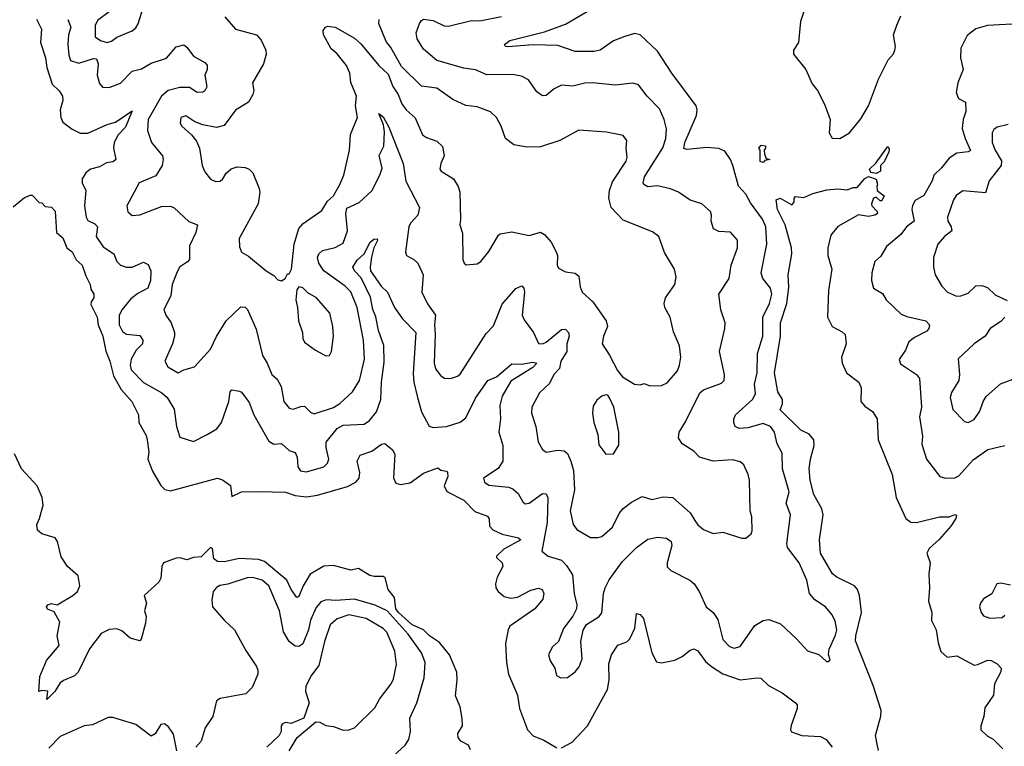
# Model space of a CAD drawing. Extents: x 2199565 to 2323334, y 894172 to 1018966.
# Tile 38 of 256: x 2239099 to 2244233, y 923509 to 927294. Entities that reach past the tile are written whole.
import ezdxf

# ---------------------------------------------------------------- set-up
doc = ezdxf.new("R2010")
doc.units = 0

msp = doc.modelspace()

# ---------------------------------------------------------------- linework, layer by layer
at = {"layer": '0CON10XD'}
for points in [[(2239187.5, 927297.5), (2239213.1, 927245), (2239207.3, 927175), (2239234.5, 927095), (2239241.2, 927045), (2239268.4, 926958.4), (2239305, 926923.5), (2239322.7, 926895), (2239323.7, 926873.7), (2239309.7, 926825), (2239314, 926784), (2239325, 926760.8), (2239373.4, 926723.4), (2239415, 926703.3), (2239455, 926702.9), (2239555, 926748.8), (2239599.3, 926760.7), (2239685, 926820), (2239651.8, 926735), (2239612.5, 926695), (2239591.9, 926655), (2239587.8, 926625), (2239600.8, 926565), (2239586.1, 926553.9), (2239552, 926548), (2239515, 926527.7), (2239468.6, 926515), (2239443.6, 926496.3), (2239425.5, 926465), (2239425.5, 926445), (2239444.6, 926404.6), (2239436.5, 926325), (2239445.2, 926265.3), (2239455, 926248.5), (2239490.3, 926230.3), (2239504.6, 926215), (2239497.8, 926165), (2239535, 926111.5), (2239590, 926075), (2239605.5, 926035), (2239625, 926015.6), (2239655.5, 926005.5), (2239685, 926005.5), (2239745, 926030.8), (2239769.1, 926019.1), (2239783.3, 925985), (2239781.5, 925935), (2239767.5, 925895), (2239715, 925867.6), (2239679.4, 925840.6), (2239633.3, 925785), (2239617.6, 925755), (2239618.6, 925705), (2239635, 925669.1), (2239655.8, 925655.8), (2239725, 925648.8), (2239741.8, 925625), (2239740, 925605), (2239707.2, 925572.8), (2239680.8, 925525), (2239675.3, 925495), (2239680.6, 925470.6), (2239745, 925403.2), (2239840.4, 925350.4), (2239867.7, 925325), (2239904.6, 925264.6), (2239916.4, 925175), (2239935, 925120), (2240005, 925096.2), (2240077, 925133), (2240127.4, 925162.6), (2240151.5, 925195), (2240190, 925305), (2240196.2, 925355), (2240205, 925366), (2240245, 925358), (2240255, 925353.3), (2240295, 925300), (2240320.6, 925235), (2240399.1, 925099.1), (2240425, 925082.5), (2240465, 925086.2), (2240505, 925050.6), (2240535, 925039.2), (2240545.4, 925015), (2240548.8, 924965), (2240563.5, 924943.5), (2240595, 924938.8), (2240684.6, 924965.4), (2240705, 924984), (2240710.9, 925005), (2240696.8, 925065), (2240697.7, 925092.3), (2240753.8, 925165), (2240785, 925181.4), (2240895, 925187.7), (2240923.3, 925206.7), (2240959, 925251), (2240981.9, 925315), (2240985.2, 925405), (2240999.4, 925509.4), (2240997.6, 925597.6), (2240970.6, 925675), (2240956.5, 925746.5), (2240940, 925785), (2240928.8, 925848.8), (2240880, 925950), (2240845.5, 925985), (2240835.5, 926005), (2240859.2, 926040.8), (2240894.6, 926075), (2240926.5, 926135), (2240945, 926150.9), (2240962.5, 926152.5), (2240964.2, 926144.2), (2240945.3, 926105), (2240933.5, 926056.5), (2240926, 926005), (2240928.7, 925985), (2240983.5, 925905), (2241017.3, 925875), (2241052.7, 925795), (2241094.5, 925735), (2241165.3, 925665), (2241150.7, 925450.7), (2241154.4, 925405), (2241173.2, 925325), (2241195, 925250.6), (2241235, 925176), (2241255, 925170), (2241325, 925174.6), (2241395, 925197.3), (2241425, 925220.6), (2241475, 925321.9), (2241540, 925415), (2241585, 925434.1), (2241665, 925502.1), (2241715, 925498.9), (2241775, 925509.7), (2241795.4, 925505.4), (2241775, 925481.6), (2241659.2, 925410.8), (2241615, 925332.5), (2241602.2, 925285), (2241605.3, 925215), (2241597.9, 925145), (2241618.5, 925075), (2241618, 924995), (2241593.7, 924956.3), (2241516.7, 924905), (2241523.3, 924885), (2241545, 924868.8), (2241595, 924864.6), (2241648.7, 924858.7), (2241670.4, 924850.4), (2241699.1, 924825), (2241722.1, 924782.1), (2241735, 924772), (2241755, 924775.7), (2241825, 924826.5), (2241845, 924824), (2241852.4, 924802.4), (2241849.8, 924675), (2241822, 924525), (2241855, 924498.5), (2241925, 924478.1), (2241950.8, 924450.8), (2241981.2, 924401.2), (2241990.6, 924305), (2242004, 924245), (2242002, 924225), (2241982.6, 924187.4), (2241935, 924122.5), (2241908, 924055), (2241876, 924025), (2241856.2, 923985), (2241864.4, 923954.4), (2241890, 923915), (2241897.3, 923877.3), (2241920, 923865), (2241955, 923868), (2241995, 923896), (2242016.6, 923923.4), (2242031.4, 923965), (2242024.3, 924055), (2242037, 924113), (2242055, 924143.8), (2242120, 924185), (2242135, 924203.3), (2242142.7, 924305), (2242151.2, 924335), (2242173.3, 924376.7), (2242240.3, 924469.7), (2242315.7, 924544.3), (2242375, 924587.5), (2242425, 924597.8), (2242472.3, 924592.3), (2242496, 924575), (2242500, 924555), (2242474.3, 924465), (2242475, 924443.3), (2242495, 924424.2), (2242593.8, 924375), (2242615.5, 924355.5), (2242641.4, 924315), (2242678, 924235), (2242715, 924205.7), (2242740.1, 924170.1), (2242765.4, 924065.4), (2242799.3, 924029.3), (2242825, 924020), (2242855, 924029.4), (2242932.3, 924137.7), (2242975, 924164.5), (2243005, 924169.1), (2243066, 924146), (2243149.2, 924069.2), (2243205.9, 924005.9), (2243266.1, 923986.1), (2243305, 923951.2), (2243315, 923950), (2243325, 923960), (2243316.4, 923986.4), (2243319.2, 924015), (2243352.8, 924087.2), (2243358.9, 924115), (2243351.7, 924161.7), (2243334.2, 924195), (2243300, 924235), (2243245, 924272.5), (2243217.5, 924305), (2243203.6, 924375), (2243163.9, 924463.9), (2243102.1, 924545), (2243098.8, 924565), (2243117.3, 924715), (2243096.2, 924775), (2243111.2, 924835), (2243077.1, 924955), (2243075.5, 925035), (2243047.9, 925085), (2243034.6, 925145), (2243013.5, 925175), (2242975, 925190.9), (2242895, 925167.5), (2242850, 925165), (2242830, 925175), (2242822.5, 925195), (2242822, 925215), (2242832, 925235), (2242920, 925315), (2242936.2, 925345), (2242931.1, 925395), (2242944.7, 925455), (2242945.9, 925555), (2242973.1, 925645), (2242973.2, 925745), (2243008.4, 925815), (2243020.9, 925865), (2243014.6, 925895), (2242973.1, 925945), (2242964.6, 925974.6), (2242994.8, 926125), (2242990, 926215), (2242972.4, 926255), (2242909.7, 926339.7), (2242885, 926385.6), (2242847.3, 926427.3), (2242818.2, 926535), (2242804.5, 926565), (2242775, 926608.5), (2242745, 926623.9), (2242682.1, 926627.9), (2242577.6, 926617.6), (2242562.7, 926622.7), (2242567.9, 926655), (2242627.9, 926795), (2242631.5, 926825), (2242626.5, 926845), (2242498.9, 927015), (2242425, 927129.4), (2242335, 927215.5), (2242305, 927221.8), (2242253.6, 927206.4), (2242195, 927183.5), (2242126, 927135), (2242095, 927127.9), (2241995, 927128.1), (2241905, 927160.3), (2241776.4, 927163.6), (2241645, 927152.5), (2241632.5, 927155), (2241626.2, 927165), (2241654.7, 927185.3), (2241835, 927231.1), (2241945, 927271.4), (2242125, 927376.5)], [(2239565, 927335.8), (2239505, 927289.2), (2239493, 927263), (2239492.9, 927205), (2239521.2, 927185), (2239555.4, 927174.6), (2239577.5, 927182.5), (2239606.4, 927203.6), (2239685, 927236.2), (2239705, 927251.2), (2239717.9, 927272.1), (2239750.8, 927379.2)], [(2243207.3, 927395), (2243170.9, 927285), (2243160, 927175), (2243134.4, 927135), (2243134.3, 927115), (2243197.5, 927035), (2243230.7, 926960.7), (2243258.9, 926925), (2243294.6, 926854.6), (2243325.6, 926775), (2243320, 926705), (2243335, 926676.2), (2243375, 926676), (2243425.3, 926704.7), (2243485, 926778), (2243525.6, 926845), (2243577.1, 926985), (2243627.5, 927085), (2243654.3, 927115.7), (2243662.5, 927135), (2243665.6, 927155), (2243654.5, 927215), (2243672.4, 927265), (2243692.9, 927315)], [(2242295.9, 926964.1), (2242203.4, 926953.4), (2242085, 926965.5), (2242045, 926962.7), (2241982.5, 926947.5), (2241925, 926953.3), (2241885.4, 926934.6), (2241845, 926900), (2241825, 926897.5), (2241795, 926917.5), (2241751.4, 926981.4), (2241715, 926999.6), (2241668.5, 927008.5), (2241535, 927007.5), (2241475, 927032.2), (2241415, 927042), (2241275, 927082), (2241205, 927139.7), (2241172.5, 927195), (2241166.9, 927225), (2241184, 927275), (2241195, 927290), (2241205, 927296), (2241255, 927290), (2241311.7, 927261.7), (2241335, 927260), (2241455, 927289.2), (2241498.6, 927288.6), (2241611.2, 927311.2)], [(2239349.8, 927295), (2239365.2, 927255), (2239353.1, 927215), (2239349.5, 927165), (2239355, 927110), (2239365, 927081.8), (2239408.4, 927068.4), (2239485, 927091.9), (2239500.6, 927090.6), (2239509.1, 927065), (2239502.8, 927005), (2239515, 926961.2), (2239531.8, 926941.8), (2239565, 926940.6), (2239625, 926963.3), (2239685, 927025.3), (2239735, 927038), (2239785, 927066.8), (2239865, 927094.5), (2239915, 927152.5), (2239955, 927163.3), (2239971.3, 927151.3), (2240004.8, 927104.7), (2240065, 927071.5), (2240077.1, 927057.1), (2240077.1, 927035), (2240065.5, 927005), (2240074.2, 926945), (2240065, 926923.8), (2240055, 926916.2), (2240025, 926915.6), (2239985, 926940), (2239935, 926940.7), (2239874.2, 926925.8), (2239838, 926895), (2239769.2, 926775), (2239766.2, 926716.2), (2239787.3, 926655), (2239843.5, 926585), (2239848.2, 926565), (2239841.8, 926535), (2239808.5, 926481.5), (2239722.9, 926445), (2239658.6, 926325), (2239662.9, 926292.9), (2239685, 926273.3), (2239725, 926276.7), (2239838.6, 926321.4), (2239885, 926322.1), (2239905, 926314.3), (2239982, 926242), (2240026.1, 926226.1), (2240018.5, 926185), (2239985.5, 926115.5), (2239984.6, 926045), (2239975, 926032.1), (2239932.7, 926005), (2239917.3, 925972.7), (2239893.9, 925915), (2239887.1, 925855), (2239851.4, 925785), (2239861.5, 925755), (2239888.5, 925715), (2239906.1, 925665), (2239906.6, 925645), (2239895.3, 925604.7), (2239856.2, 925515), (2239871.2, 925485), (2239925, 925453.6), (2239955, 925470), (2240011.2, 925485), (2240095, 925577.5), (2240125, 925644.2), (2240175.6, 925725), (2240252.4, 925797.6), (2240275, 925796.7), (2240287.5, 925785), (2240332.2, 925682.2), (2240364.5, 925545), (2240390, 925505), (2240414.4, 925445), (2240441.9, 925421.9), (2240462.7, 925382.7), (2240477.1, 925305), (2240505, 925270.8), (2240525, 925264.4), (2240565, 925279.5), (2240585, 925280.5), (2240615, 925249.4), (2240635, 925240.5), (2240735, 925274.6), (2240768.1, 925295), (2240835, 925355.7), (2240870.9, 925415), (2240897.7, 925525), (2240892.2, 925625), (2240858.8, 925795), (2240825, 925875.6), (2240796.4, 925905), (2240685, 925985.9), (2240658.9, 926025), (2240652.5, 926055), (2240659.4, 926075), (2240677.7, 926092.3), (2240745, 926106.6), (2240785, 926129.5), (2240809.2, 926195), (2240800, 926285), (2240805, 926312), (2240869.1, 926340.9), (2240935, 926403.1), (2240977.5, 926485), (2240989.1, 926520.9), (2240973.7, 926586.3), (2240997.5, 926635), (2241000.8, 926709.2), (2240996, 926746), (2240972.5, 926805), (2240995, 926787.3), (2241024.1, 926735), (2241098.9, 926545), (2241112.5, 926452.5), (2241183.1, 926315), (2241175, 926276), (2241136.2, 926233.8), (2241127.5, 926215), (2241110, 926085), (2241116.7, 926065), (2241155, 926044.5), (2241175.3, 926025.3), (2241203.8, 925965), (2241195.4, 925875), (2241225, 925814.2), (2241266.8, 925755), (2241261.3, 925705), (2241265.8, 925655), (2241260.9, 925505), (2241268.1, 925475), (2241295, 925438), (2241315, 925427.1), (2241345, 925424.5), (2241382.6, 925437.4), (2241395, 925447.5), (2241531.1, 925658.9), (2241570, 925700), (2241615, 925812), (2241685.8, 925894.2), (2241717.1, 925907.1), (2241728.6, 925895), (2241731.5, 925875), (2241719.2, 925755), (2241730.1, 925730.1), (2241777.7, 925665), (2241805, 925606.9), (2241825, 925604.7), (2241845, 925614.7), (2241925, 925680.6), (2241945, 925682.5), (2241960.6, 925665), (2241963.3, 925645), (2241952.3, 925605), (2241951.8, 925565), (2241920, 925515), (2241913.4, 925476.6), (2241884.5, 925445), (2241861.2, 925398.8), (2241809.1, 925350.9), (2241769.5, 925275), (2241768.2, 925245), (2241791.1, 925175), (2241801.8, 925095), (2241824.3, 925055), (2241845, 925041.4), (2241905, 925050.8), (2241938.7, 925048.7), (2241955, 925034.2), (2241973.6, 924993.7), (2241986.4, 924945), (2241991.9, 924845), (2241969.1, 924735), (2241984.7, 924664.7), (2242005, 924638.6), (2242075, 924596.9), (2242114.1, 924595.9), (2242135, 924602.5), (2242190.5, 924649.5), (2242225, 924721.4), (2242245, 924747.1), (2242288.7, 924781.3), (2242345, 924810.6), (2242395, 924794.5), (2242455, 924809.1), (2242505, 924805.6), (2242595, 924724.5), (2242620, 924685), (2242635, 924663.1), (2242665, 924637.5), (2242715, 924617.5), (2242765, 924623.8), (2242865, 924593.3), (2242885, 924593.3), (2242912.5, 924615), (2242918.3, 924631.7), (2242915.8, 924705), (2242907.5, 924735), (2242903.5, 924895), (2242897.5, 924925), (2242875, 924975.8), (2242855, 924990), (2242815, 925000.6), (2242715, 924994.4), (2242643.3, 925015), (2242615, 925045.8), (2242552.5, 925085), (2242534.4, 925115), (2242536.9, 925145), (2242571.3, 925198.7), (2242645, 925350), (2242665, 925365.4), (2242758.9, 925401.1), (2242772.9, 925415), (2242773.3, 925445), (2242747.1, 925565), (2242775.6, 925685.6), (2242776.7, 925715), (2242755, 925782.5), (2242744.3, 925865), (2242797.8, 925945), (2242808.5, 926015), (2242841.5, 926105), (2242841.4, 926145), (2242805, 926187.5), (2242745, 926190), (2242716.7, 926205), (2242704.1, 926244.1), (2242707.1, 926275), (2242700.8, 926295), (2242655, 926334), (2242595, 926354.2), (2242535, 926395.8), (2242492.2, 926412.2), (2242425, 926428.9), (2242373.7, 926423.7), (2242352.9, 926435), (2242349.4, 926445), (2242357.1, 926475), (2242453.1, 926626.9), (2242468.4, 926675), (2242470.9, 926725), (2242459.6, 926775), (2242435, 926830), (2242371.1, 926895), (2242325, 926954), (2242295.9, 926964.1)], [(2240168.3, 927308.3), (2240223.8, 927245), (2240334.7, 927214.7), (2240358, 927188), (2240382.7, 927135), (2240384.6, 927115), (2240371, 927065), (2240312.9, 926965), (2240320.5, 926925), (2240315.6, 926905), (2240292, 926865), (2240225, 926822), (2240165, 926742.2), (2240125, 926733.1), (2240055, 926747.1), (2240012.2, 926762.2), (2239965, 926793.8), (2239938.8, 926785), (2239936, 926755), (2239945, 926738.8), (2239994.4, 926694.4), (2240021.3, 926661.3), (2240036.7, 926625), (2240050, 926535), (2240065, 926501.2), (2240095, 926464), (2240120.9, 926450.9), (2240145, 926452.9), (2240159.2, 926465), (2240176, 926495), (2240202.6, 926517.4), (2240233, 926527), (2240275, 926524.2), (2240296.2, 926515), (2240315.5, 926495.5), (2240347.5, 926415), (2240351.4, 926395), (2240343.1, 926335), (2240244, 926155), (2240245, 926110), (2240255, 926082.5), (2240293, 926063), (2240383.8, 925985), (2240425, 925961.2), (2240445, 925938.8), (2240465, 925933.8), (2240483.3, 925945), (2240495, 925970), (2240505, 925970), (2240516.1, 925993.9), (2240531.2, 926125), (2240555, 926206), (2240577.9, 926232.1), (2240675, 926300.8), (2240705, 926349.2), (2240735, 926377.1), (2240769.1, 926435), (2240789.5, 926485), (2240819.6, 926615), (2240823.3, 926696.7), (2240861.2, 926785), (2240850, 926845), (2240856, 926895), (2240826.7, 926966.7)], [(2240826.7, 926966.7), (2240820.6, 927015), (2240804.1, 927055), (2240755, 927115.4), (2240723, 927143), (2240683.1, 927215), (2240682.3, 927237.7), (2240693.3, 927255), (2240705, 927261.2), (2240745, 927255.6), (2240845, 927198.1), (2240878.7, 927168.7), (2240972.5, 927055), (2241020.3, 927010.3), (2241045, 926946.2), (2241072.5, 926905), (2241091.4, 926855), (2241114.3, 926825), (2241162.1, 926782.1), (2241199.4, 926695), (2241220.4, 926680.4), (2241275, 926661.4), (2241303, 926633), (2241312.2, 926585), (2241294.4, 926545), (2241290, 926515), (2241296.7, 926505), (2241361.2, 926465), (2241385.8, 926425), (2241394, 926395), (2241396.8, 926253.2), (2241394.4, 926225), (2241407.3, 926182.7), (2241410, 926045), (2241416.4, 926026.4), (2241427, 926017), (2241485, 926022), (2241503.8, 926035), (2241545, 926086.2), (2241595, 926170.8), (2241605, 926178.9), (2241665, 926189.1), (2241755, 926170.6), (2241815, 926187.5), (2241835, 926175.8), (2241870.5, 926135), (2241897.1, 926085), (2241903.8, 926065), (2241902.2, 926015), (2241909.4, 925999.4), (2241945, 925980), (2241995, 925972.9), (2242015, 925958), (2242021.7, 925901.7), (2242031.9, 925875), (2242088.1, 925825), (2242157.1, 925725), (2242164.4, 925695), (2242143.3, 925645), (2242136.2, 925605), (2242175, 925546.7), (2242215.7, 925465.7), (2242242.7, 925432.7), (2242305, 925396), (2242335, 925392), (2242355, 925398), (2242385, 925387.5), (2242445, 925389.2), (2242475, 925401.4), (2242529.1, 925465), (2242539.6, 925495), (2242545.5, 925535.5), (2242540, 925595), (2242507.7, 925667.7), (2242490.5, 925745), (2242463.5, 925795), (2242459.5, 925815), (2242465.6, 925845), (2242515.4, 925914.6), (2242522.7, 925955), (2242513.3, 925995), (2242461.6, 926081.6), (2242431.9, 926165), (2242398.5, 926188.5), (2242245, 926250), (2242183.6, 926315), (2242171.2, 926365), (2242174.1, 926405), (2242190.1, 926449.9), (2242262.2, 926557.8), (2242267.4, 926577.4), (2242260.5, 926625), (2242264.2, 926664.2), (2242245, 926691.2), (2242158.3, 926708.3), (2242015, 926718.1), (2241915, 926664.4), (2241815, 926631.5), (2241745, 926630.6), (2241675, 926642.9), (2241632, 926675), (2241609.7, 926739.7), (2241585.8, 926785), (2241553.7, 926813.7), (2241485, 926840), (2241425, 926847.1), (2241358.5, 926878.5), (2241275, 926937.5), (2241195, 926948), (2241090.5, 927050.5), (2241035, 927150), (2241010.8, 927180.8), (2240971.4, 927275), (2240972.9, 927295)], [(2244335, 927274.7), (2244145, 927264.6), (2244085, 927247.1), (2244039, 927211), (2244006.1, 927145), (2244004.7, 927095), (2244018.2, 927035), (2243990, 926965), (2243982.3, 926915), (2243993.5, 926883.5), (2244030, 926865), (2244032.5, 926815), (2244018.8, 926775), (2244013.3, 926726.7), (2244028.1, 926675), (2244056.7, 926613.3), (2244044.5, 926605.5), (2243985, 926598.3), (2243945, 926572.7), (2243905, 926521.5), (2243865.6, 926485), (2243857.1, 926455), (2243812.5, 926377.5), (2243768.5, 926351.5), (2243753.8, 926326.2), (2243750.9, 926305), (2243762.5, 926245), (2243722.2, 926215), (2243693.1, 926175), (2243617.9, 926112.1), (2243588.3, 926061.7), (2243558, 926035), (2243542.7, 925975), (2243540.6, 925935), (2243551.2, 925895), (2243597, 925867), (2243616.2, 925835), (2243695, 925760), (2243725, 925747.3), (2243823.8, 925725), (2243842.5, 925705), (2243839.2, 925685), (2243828.8, 925671.2), (2243765, 925638.5), (2243735.5, 925615), (2243717.8, 925572.2), (2243684.1, 925524.1), (2243691.3, 925501.3), (2243775.7, 925445), (2243790.9, 925425), (2243800.4, 925275), (2243790.4, 925225), (2243805.5, 925125), (2243802.1, 925082.1), (2243827.1, 925005), (2243896.7, 924915), (2243925.7, 924905.7), (2243975, 924906.7), (2243995, 924917.8), (2244069.7, 925000.3), (2244147.5, 925055), (2244235, 925076.2)], [(2244252.5, 926747.5), (2244195, 926734.4), (2244178.3, 926721.7), (2244169.5, 926705), (2244170, 926655), (2244184.7, 926615), (2244218.2, 926558.2), (2244217.2, 926535), (2244153.1, 926455), (2244135, 926392.5), (2244016.7, 926403.3), (2243982.1, 926377.9), (2243968.2, 926355), (2243937.5, 926265), (2243938.5, 926245), (2243955.8, 926214.2), (2243958.5, 926195), (2243921.5, 926165), (2243887.1, 926125), (2243863.3, 926055), (2243863.5, 926005), (2243873.1, 925965), (2243907.1, 925905), (2243936.7, 925875), (2243984.4, 925854.4), (2244005.8, 925855.8), (2244045, 925870), (2244085, 925906.9), (2244115, 925909.6), (2244145, 925898.9), (2244185, 925861.1), (2244248.3, 925831.7)], [(2242975, 926550), (2242960, 926555), (2242960, 926615), (2242952.5, 926625), (2242965, 926640), (2242987, 926637), (2242987.5, 926625), (2242980, 926615), (2242983, 926593), (2242991.7, 926571.7), (2243010, 926565), (2242985, 926560), (2242975, 926550)], [(2243565, 926493.3), (2243537.5, 926497.5), (2243530, 926515), (2243562.7, 926547.3), (2243625, 926633.3), (2243632, 926622), (2243630, 926605), (2243606.2, 926553.8), (2243587.5, 926535), (2243587.5, 926505), (2243565, 926493.3)], [(2243576.2, 923486.2), (2243569.3, 923519.3), (2243561.2, 923565), (2243589.6, 923665), (2243591, 923695), (2243549.6, 923825), (2243457.5, 924057.5), (2243458.9, 924085), (2243488.9, 924205), (2243477.6, 924295), (2243467.4, 924325), (2243451.1, 924345), (2243359.6, 924389.6), (2243337.7, 924407.7), (2243273.7, 924515), (2243268.5, 924585), (2243289.3, 924715), (2243281.1, 924745), (2243240, 924820), (2243220.8, 924895), (2243214.7, 924955.3), (2243223.2, 925005), (2243242.3, 925075), (2243239.2, 925105), (2243215.6, 925135), (2243171.2, 925155), (2243065, 925261.2), (2243077.1, 925292.9), (2243077.1, 925315), (2243052.5, 925355), (2243034.8, 925455), (2243066.6, 925645), (2243065.4, 925715), (2243098.3, 925815), (2243109.1, 925900.9), (2243105.4, 925965), (2243125.6, 926075), (2243123.3, 926105), (2243090, 926225), (2243049.5, 926305), (2243043.8, 926355), (2243065, 926363.8), (2243125, 926330), (2243137, 926343), (2243137.5, 926365), (2243145, 926372.5), (2243187, 926367), (2243235, 926388.5), (2243306.9, 926406.9), (2243365, 926413.3), (2243413, 926407), (2243445, 926420), (2243465, 926420), (2243505, 926467.5), (2243525, 926477.5), (2243564, 926464), (2243572.5, 926437.5), (2243567.5, 926425), (2243570, 926405), (2243607, 926377), (2243595, 926350), (2243585, 926350), (2243565, 926370), (2243550, 926365), (2243540, 926335), (2243542.5, 926325), (2243570, 926295), (2243572.5, 926285), (2243557.5, 926275), (2243525, 926269.2), (2243472.7, 926277.3), (2243365, 926216), (2243328.9, 926171.1), (2243312.2, 926105), (2243313.3, 926065), (2243334.4, 925995), (2243316.1, 925883.9), (2243311.8, 925745), (2243335.5, 925695.5), (2243388.3, 925668.3), (2243403.9, 925653.9), (2243408.8, 925605), (2243384.3, 925535), (2243386.7, 925505), (2243410.6, 925455), (2243474, 925405), (2243485.7, 925375.7), (2243484.5, 925304.5), (2243505, 925281.2), (2243545, 925253.3), (2243569.2, 925215), (2243575.5, 925105), (2243648.9, 924925), (2243669.4, 924805), (2243719.2, 924695), (2243745, 924676.9), (2243775.6, 924674.4), (2243895, 924704.4), (2243945.6, 924704.4), (2243975, 924715.8), (2243983, 924713), (2243980.8, 924695), (2243954.2, 924655), (2243893.8, 924586.2), (2243840.6, 924539.4), (2243828.9, 924515), (2243846.9, 924465), (2243840, 924405), (2243843.3, 924335), (2243838, 924265), (2243854.2, 924205), (2243853.4, 924163.4), (2243877.5, 924115), (2243887.5, 924047.5), (2243902.7, 924002.7), (2243935, 923972.5), (2243985, 923980), (2244075, 923932.2), (2244095, 923934.4), (2244145, 923957.5), (2244165, 923956.2), (2244195, 923938.8), (2244216.2, 923915), (2244213.9, 923896.1), (2244182, 923835), (2244176, 923775), (2244131.7, 923708.3), (2244126.6, 923663.4), (2244110, 923615), (2244111.2, 923595), (2244142.7, 923562.7), (2244175, 923546), (2244224.4, 923495)], [(2239065, 926320), (2239125, 926367.5), (2239155, 926380), (2239165, 926380), (2239201.7, 926341.7), (2239215, 926340), (2239231.7, 926321.7), (2239265, 926316.7), (2239285, 926296.7), (2239291.2, 926185), (2239325, 926157.5), (2239345.7, 926105.7), (2239373.8, 926085), (2239393.2, 926043.2), (2239425.8, 926015), (2239445, 925960), (2239466.2, 925915), (2239470.5, 925890.5), (2239486.7, 925865), (2239486.2, 925845), (2239472.5, 925825), (2239470.7, 925810.7), (2239502.5, 925745), (2239508, 925705), (2239532.9, 925645), (2239547.9, 925567.9), (2239570, 925515), (2239588.2, 925438.2), (2239628.3, 925368.3), (2239684, 925305), (2239718, 925235), (2239720, 925195), (2239758.1, 925128.1), (2239764.2, 925105), (2239772.3, 925042.3), (2239767.5, 925005), (2239792.3, 924942.3), (2239835, 924867.5), (2239856.2, 924846.2), (2239885, 924840), (2240130, 924905), (2240156.4, 924896.3), (2240197.6, 924867.6), (2240205, 924810), (2240255, 924834.4), (2240346, 924836), (2240485, 924832.1), (2240535, 924814.7), (2240595, 924807.8), (2240652.9, 924817.1), (2240808.2, 924861.8), (2240851.4, 924885), (2240869.6, 924905), (2240873.1, 924935), (2240859.4, 924995), (2240873.8, 925025), (2240934.6, 925045.4), (2240985, 925083.3), (2241003, 925087), (2241043, 925053), (2241055, 925030), (2241047.6, 924907.6), (2241060, 924880), (2241085, 924873.2), (2241135, 924881.2), (2241205, 924932.5), (2241280, 924960), (2241295, 924947.5), (2241325, 924942.5), (2241330, 924935), (2241330.8, 924915), (2241312.9, 924865), (2241326.6, 924836.6), (2241415, 924790.7), (2241472.8, 924732.8), (2241538.1, 924708.1), (2241546.7, 924693.3), (2241548.2, 924655), (2241565.7, 924635.7), (2241615, 924614.2), (2241700, 924595), (2241712.5, 924585), (2241624.4, 924535), (2241585, 924500), (2241585, 924492.5), (2241614.2, 924464.2), (2241618.6, 924445), (2241589.5, 924390.5), (2241579.5, 924355), (2241581.5, 924335), (2241593.5, 924315), (2241625, 924289.6), (2241660.8, 924280.8), (2241695, 924286.1), (2241765, 924321.8), (2241805, 924332.9), (2241823.8, 924325), (2241832.5, 924305), (2241827.1, 924275), (2241785, 924224.5), (2241655.6, 924135), (2241645.4, 924114.6), (2241632.3, 924045), (2241637, 923945), (2241648.6, 923885), (2241695.5, 923775), (2241705, 923706), (2241747.5, 923595), (2241776.2, 923563.8), (2241831.4, 923541.4), (2241900.5, 923500.5)], [(2240695, 925542.9), (2240715, 925544.2), (2240724.4, 925565.6), (2240735.4, 925645), (2240731.2, 925695), (2240715.6, 925765), (2240646, 925845), (2240601.2, 925871.2), (2240575, 925896.7), (2240555, 925902.5), (2240543.9, 925886.1), (2240539.2, 925835), (2240548.6, 925795), (2240553.1, 925725), (2240574.2, 925665), (2240575, 925632.5), (2240584.3, 925614.3), (2240642.4, 925572.4), (2240695, 925542.9)], [(2244235, 925744.2), (2244215, 925722.5), (2244158.8, 925685), (2244133.8, 925645), (2244075, 925605.8), (2243992.7, 925527.3), (2244000, 925445), (2243996, 925415), (2243957.3, 925352.7), (2243950, 925325), (2243965, 925263.3), (2244025, 925200), (2244045, 925195.8), (2244075, 925212), (2244104.5, 925255.5), (2244121.8, 925305), (2244138.1, 925331.9), (2244212.2, 925397.8), (2244305, 925432.5)], [(2242155, 925031.2), (2242195, 925032.5), (2242222.3, 925077.7), (2242223.9, 925146.1), (2242196.7, 925275), (2242174.1, 925324.1), (2242165, 925337.5), (2242155, 925340), (2242135, 925333.3), (2242107.7, 925312.3), (2242089.5, 925280.5), (2242086, 925245), (2242092.9, 925195), (2242113, 925133), (2242119.4, 925079.4), (2242155, 925031.2)], [(2241450.5, 923490.5), (2241439.2, 923515), (2241400, 923535), (2241385.7, 923555), (2241384.5, 923575.5), (2241407.9, 923615), (2241406.9, 923653.1), (2241395.4, 923715), (2241372.3, 923772.3), (2241380.3, 923855), (2241378.1, 923895), (2241340.4, 923985), (2241288.8, 924048.8), (2241236.7, 924085), (2241205.3, 924115.3), (2241145, 924140.9), (2241075, 924205.2), (2241060.6, 924225), (2241054.3, 924284.3), (2241020.4, 924325), (2241005, 924386.7), (2240995, 924393.3), (2240947, 924393), (2240925, 924398.9), (2240865, 924435.6), (2240825, 924425.7), (2240735, 924450), (2240685, 924446.4), (2240613.8, 924405), (2240578, 924345), (2240555, 924288.8), (2240545, 924284), (2240515.3, 924325.3), (2240491.9, 924375), (2240375, 924472.2), (2240345, 924482), (2240245, 924487.4), (2240165, 924469.6), (2240131.4, 924471.4), (2240111.9, 924485), (2240105, 924540), (2240095, 924543.8), (2240045, 924496.1), (2240005, 924492), (2239970.9, 924480.9), (2239935, 924490.6), (2239915, 924489.5), (2239850, 924465), (2239840.8, 924445), (2239835.7, 924385), (2239825, 924363.3), (2239748, 924295), (2239760, 924255), (2239750, 924215), (2239758.1, 924185), (2239755, 924150), (2239733.3, 924066.7), (2239725, 924057.5), (2239675, 924072.5), (2239631.1, 924111.1), (2239605, 924121.1), (2239565, 924116.7), (2239525, 924096.5), (2239463.7, 924016.3), (2239405, 923894.5), (2239385, 923875.6), (2239327.8, 923852.2), (2239310.6, 923839.4), (2239283.3, 923795), (2239241.7, 923751.7), (2239246.4, 923796.4), (2239215, 923800), (2239200, 923795), (2239205, 923872.5), (2239238.6, 923955), (2239305.6, 924034.4), (2239295.4, 924085), (2239309.1, 924155), (2239279.5, 924209.5), (2239245, 924223.8), (2239240, 924235), (2239246.7, 924245), (2239265, 924252.5), (2239295, 924246.2), (2239376.2, 924295), (2239401.2, 924315), (2239413.8, 924345), (2239405, 924397.5), (2239348, 924445), (2239315.6, 924495), (2239296.7, 924575), (2239285, 924594), (2239215, 924615.6), (2239192.7, 924635), (2239188.5, 924665), (2239202.9, 924695), (2239221.1, 924765), (2239216.4, 924805), (2239190.5, 924865), (2239108.5, 924955), (2239072.7, 925032.7)], [(2241005, 923418.9), (2241108.6, 923515), (2241128.5, 923545), (2241137.5, 923585), (2241133.3, 923655), (2241170, 923735), (2241208.8, 923865), (2241213.8, 923945), (2241194.1, 923995), (2241125, 924092.5), (2241015, 924215.3), (2240953.4, 924243.4), (2240845, 924275.8), (2240748, 924268), (2240698.8, 924271.2), (2240669, 924261), (2240645, 924231.1), (2240615, 924165.6), (2240605.2, 924115), (2240575, 924043.1), (2240555, 924028.2), (2240535, 924031.2), (2240505, 924054.5), (2240474.8, 924105), (2240453.7, 924215), (2240397.8, 924345), (2240364.3, 924374.3), (2240315, 924387.8), (2240285, 924386.2), (2240185, 924353), (2240143, 924347), (2240125, 924335.8), (2240108.6, 924315), (2240100.5, 924269.5), (2240105.4, 924235), (2240165, 924166.4), (2240218.7, 924115), (2240277.7, 924007.7), (2240333.3, 923925), (2240341.4, 923905), (2240340.6, 923885), (2240310.6, 923815), (2240278, 923782), (2240145, 923758), (2240126, 923745), (2240106, 923664), (2240065.6, 923605), (2240045, 923535.7), (2240017.1, 923505)], [(2244265, 924348.1), (2244215, 924358.5), (2244194, 924355), (2244167.4, 924302.6), (2244125, 924276.2), (2244108, 924255), (2244104.3, 924235), (2244112.5, 924205), (2244125, 924188.8), (2244157, 924177), (2244220.9, 924179.1), (2244235, 924192)], [(2240504.3, 923485.7), (2240546.1, 923553.9), (2240644.2, 923635.8), (2240665, 923634.3), (2240695, 923616.9), (2240735, 923611.1), (2240785, 923591.9), (2240815, 923594.2), (2240844.3, 923605.7), (2240950.2, 923709.8), (2240975.6, 923755), (2241036.3, 923833.7), (2241049, 923861), (2241063.2, 923935), (2241055.2, 924005), (2241014, 924104), (2240995, 924122.7), (2240905, 924174.2), (2240815, 924192.9), (2240755, 924172.8), (2240718.7, 924141.3), (2240689.3, 924055), (2240659.5, 923930.5), (2240620.8, 923879.2), (2240591.5, 923821.5), (2240589.6, 923795), (2240608.1, 923735), (2240580, 923655), (2240515, 923627.5), (2240485, 923632.5), (2240470, 923625), (2240462.5, 923615), (2240462.5, 923585), (2240452.5, 923565), (2240387.5, 923505)], [(2241925, 923500), (2241979.4, 923530.6), (2242059.6, 923615), (2242164.8, 923805.2), (2242172.4, 923855), (2242171.3, 923938.7), (2242184.5, 923985), (2242217.5, 924035), (2242265, 924052.7), (2242281.1, 924068.9), (2242307.1, 924125), (2242315, 924200), (2242335, 924195.5), (2242351.5, 924175), (2242395.3, 923995), (2242418.8, 923948.8), (2242445, 923943.1), (2242515, 923957.7), (2242554, 923976), (2242595, 924009.3), (2242615, 924016.2), (2242635.2, 924005.2), (2242675, 923950.4), (2242705.5, 923925), (2242765, 923886.4), (2242855, 923855.4), (2242945, 923866.2), (2242963, 923863), (2243004, 923825), (2243075, 923787.5), (2243145, 923735.6), (2243152.5, 923725), (2243153.5, 923705), (2243122.1, 923617.9), (2243118.8, 923595), (2243124, 923584), (2243177.5, 923565), (2243275, 923559.1), (2243304.1, 923544.1), (2243334.7, 923504.7)], [(2239919.5, 923485), (2239901.7, 923571.7), (2239875, 923610), (2239855, 923625.7), (2239835, 923621.9), (2239805, 923573.6), (2239785, 923561.5), (2239705, 923622.2), (2239585, 923658.6), (2239561.2, 923658.8), (2239479.8, 923620.2), (2239435.4, 923614.6), (2239309.6, 923560.4), (2239250.9, 923499.2)]]:
    msp.add_lwpolyline(points, dxfattribs=at)

doc.saveas('drawing.dxf')
